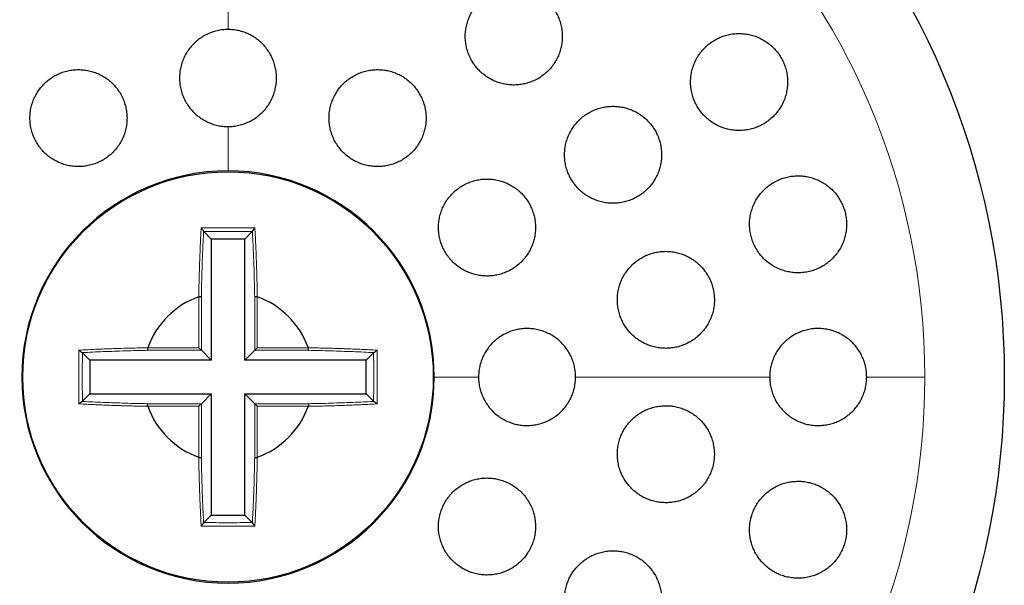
# Model space of a CAD drawing. Header units: millimetres. Extents: x 8 to 727, y 12 to 719.
# Tile 61 of 73: x 401 to 422, y 699 to 711. Entities that reach past the tile are written whole.
import ezdxf

# ---------------------------------------------------------------- set-up
doc = ezdxf.new("R2010")
doc.units = ezdxf.units.MM

msp = doc.modelspace()

# ---------------------------------------------------------------- linework, layer by layer
at = {"color": 252, "linetype": 'Continuous', "lineweight": 0}
for p, q in [((405.764, 711.362), (405.764, 710.362)), ((405.764, 708.362), (405.764, 707.449)), ((405.164, 703.799), (405.164, 704.854)), ((405.214, 704.85), (405.214, 703.749)), ((406.314, 703.749), (406.314, 704.85)), ((406.364, 704.854), (406.364, 703.799)), ((404.108, 703.799), (405.164, 703.799)), ((406.364, 703.799), (407.42, 703.799)), ((405.214, 703.749), (404.113, 703.749)), ((407.415, 703.749), (406.314, 703.749)), ((410.928, 703.199), (410.014, 703.199)), ((416.928, 703.199), (412.928, 703.199)), ((420.125, 703.199), (418.928, 703.199)), ((405.164, 702.599), (404.108, 702.599)), ((404.113, 702.648), (405.214, 702.648)), ((405.164, 701.543), (405.164, 702.599)), ((405.214, 702.648), (405.214, 701.547)), ((406.314, 702.648), (407.415, 702.648)), ((406.314, 701.547), (406.314, 702.648)), ((407.42, 702.599), (406.364, 702.599)), ((406.364, 702.599), (406.364, 701.543))]:
    msp.add_line(p, q, dxfattribs=at)
at = {"color": 7, "linetype": 'Continuous', "lineweight": 30}
for p, q in [((405.264, 706.2), (405.261, 706.203)), ((405.419, 706.044), (405.264, 706.2)), ((405.419, 706.044), (405.419, 703.543)), ((406.109, 706.044), (405.419, 706.044)), ((406.109, 706.044), (406.264, 706.2)), ((406.109, 703.543), (406.109, 706.044)), ((406.266, 706.203), (406.264, 706.2)), ((405.161, 704.854), (405.164, 704.855)), ((406.364, 704.855), (406.367, 704.854)), ((404.108, 703.799), (404.109, 703.802)), ((407.419, 703.802), (407.42, 703.799)), ((402.759, 703.701), (402.763, 703.699)), ((402.918, 703.543), (402.763, 703.699)), ((405.419, 703.543), (405.214, 703.749)), ((406.109, 703.543), (406.314, 703.749)), ((408.609, 703.543), (408.765, 703.699)), ((408.765, 703.699), (408.768, 703.701)), ((405.419, 703.543), (402.918, 703.543)), ((402.918, 703.543), (402.918, 702.854)), ((408.609, 703.543), (406.109, 703.543)), ((408.609, 702.854), (408.609, 703.543)), ((402.918, 702.854), (402.763, 702.698)), ((402.918, 702.854), (405.419, 702.854)), ((405.419, 702.854), (405.214, 702.648)), ((405.419, 702.854), (405.419, 700.353)), ((406.109, 702.854), (406.314, 702.648)), ((406.109, 702.854), (408.609, 702.854)), ((406.109, 700.353), (406.109, 702.854)), ((408.609, 702.854), (408.765, 702.698)), ((402.763, 702.698), (402.759, 702.696)), ((404.109, 702.595), (404.108, 702.598)), ((407.42, 702.598), (407.419, 702.595)), ((408.768, 702.696), (408.765, 702.698)), ((405.164, 701.542), (405.16, 701.544)), ((406.367, 701.544), (406.364, 701.542)), ((405.419, 700.353), (405.264, 700.198)), ((405.419, 700.353), (406.109, 700.353)), ((406.109, 700.353), (406.264, 700.198)), ((405.261, 700.194), (405.264, 700.198)), ((406.264, 700.198), (406.266, 700.194))]:
    msp.add_line(p, q, dxfattribs=at)
for radius in [16, 4.231]:
    msp.add_circle((405.764, 703.199), radius, dxfattribs=at)
at = {"color": 252, "linetype": 'Continuous', "lineweight": 0}
for start, end in [(90, 0), (0, 90)]:
    msp.add_arc((405.764, 703.199), 14.361, start, end, dxfattribs=at)
at = {"color": 7, "linetype": 'Continuous', "lineweight": 30}
for radius, start, end in [(4.25, 90, 360), (4.25, 0, 90), (1.762, 110.0274, 159.971), (1.762, 20.0274, 69.971), (1.762, 200.0274, 249.971), (1.762, 290.0274, 339.971)]:
    msp.add_arc((405.764, 703.199), radius, start, end, dxfattribs=at)
for points, knots in [([(411.654, 711.218), (411.617, 711.217), (411.541, 711.215), (411.43, 711.195), (411.322, 711.164), (411.218, 711.12), (411.119, 711.066), (411.027, 711), (410.943, 710.925), (410.868, 710.84), (410.803, 710.747), (410.749, 710.648), (410.706, 710.543), (410.675, 710.434), (410.657, 710.322), (410.652, 710.208), (410.66, 710.095), (410.68, 709.984), (410.713, 709.876), (410.757, 709.772), (410.813, 709.674), (410.879, 709.583), (410.955, 709.5), (411.04, 709.427), (411.132, 709.363), (411.231, 709.31), (411.335, 709.269), (411.443, 709.239), (411.553, 709.221), (411.665, 709.216), (411.777, 709.224), (411.887, 709.244), (411.994, 709.276), (412.098, 709.32), (412.196, 709.375), (412.287, 709.441), (412.37, 709.517), (412.445, 709.602), (412.509, 709.696), (412.563, 709.795), (412.605, 709.901), (412.634, 710.01), (412.652, 710.122), (412.656, 710.236), (412.648, 710.349), (412.627, 710.46), (412.593, 710.568), (412.548, 710.671), (412.491, 710.769), (412.424, 710.86), (412.348, 710.942), (412.263, 711.015), (412.17, 711.078), (412.071, 711.13), (411.967, 711.17), (411.861, 711.199), (411.757, 711.215), (411.688, 711.217), (411.654, 711.218)], [0, 0, 0, 0, 0.017937, 0.035932, 0.05387, 0.071803, 0.089793, 0.107727, 0.125735, 0.143801, 0.16181, 0.179866, 0.19798, 0.216035, 0.234061, 0.252144, 0.270169, 0.288099, 0.306087, 0.324016, 0.341829, 0.359699, 0.377511, 0.395236, 0.413018, 0.430744, 0.448449, 0.466211, 0.483916, 0.501677, 0.519494, 0.537256, 0.555123, 0.573047, 0.590915, 0.608895, 0.626932, 0.644912, 0.662961, 0.681067, 0.699116, 0.71716, 0.735261, 0.753304, 0.77127, 0.789293, 0.807257, 0.825106, 0.843012, 0.860861, 0.878607, 0.89641, 0.914156, 0.931858, 0.949617, 0.96732, 0.98366, 1, 1, 1, 1]), ([(405.764, 710.362), (405.726, 710.361), (405.652, 710.359), (405.541, 710.339), (405.433, 710.308), (405.329, 710.265), (405.231, 710.211), (405.139, 710.146), (405.055, 710.071), (404.981, 709.987), (404.915, 709.896), (404.861, 709.797), (404.818, 709.693), (404.787, 709.585), (404.768, 709.474), (404.762, 709.361), (404.768, 709.249), (404.787, 709.137), (404.819, 709.029), (404.862, 708.925), (404.917, 708.826), (404.983, 708.734), (405.059, 708.65), (405.143, 708.575), (405.236, 708.511), (405.335, 708.457), (405.439, 708.414), (405.548, 708.384), (405.656, 708.366), (405.729, 708.363), (405.764, 708.362)], [0, 0, 0, 0, 0.035624, 0.071362, 0.106986, 0.142608, 0.178343, 0.213965, 0.249635, 0.285418, 0.321089, 0.356861, 0.392746, 0.428519, 0.464387, 0.500369, 0.536238, 0.572154, 0.608185, 0.644101, 0.679995, 0.716005, 0.751899, 0.787712, 0.82364, 0.859452, 0.895159, 0.930981, 0.966687, 1, 1, 1, 1]), ([(405.764, 708.362), (405.801, 708.364), (405.876, 708.366), (405.987, 708.386), (406.095, 708.416), (406.198, 708.46), (406.297, 708.514), (406.388, 708.579), (406.472, 708.654), (406.547, 708.737), (406.612, 708.829), (406.666, 708.927), (406.71, 709.031), (406.741, 709.14), (406.76, 709.251), (406.766, 709.363), (406.759, 709.476), (406.74, 709.587), (406.709, 709.696), (406.665, 709.8), (406.61, 709.899), (406.544, 709.991), (406.469, 710.075), (406.384, 710.149), (406.292, 710.214), (406.193, 710.268), (406.088, 710.31), (405.98, 710.341), (405.871, 710.359), (405.799, 710.361), (405.764, 710.362)], [0, 0, 0, 0, 0.035624, 0.071362, 0.106987, 0.142609, 0.178344, 0.213967, 0.249637, 0.28542, 0.32109, 0.356862, 0.392747, 0.42852, 0.464387, 0.500369, 0.536237, 0.572153, 0.608184, 0.6441, 0.679995, 0.716005, 0.751899, 0.787713, 0.823641, 0.859453, 0.895161, 0.930982, 0.966689, 1, 1, 1, 1]), ([(416.298, 710.28), (416.26, 710.279), (416.184, 710.277), (416.072, 710.257), (415.963, 710.225), (415.858, 710.181), (415.759, 710.125), (415.667, 710.059), (415.583, 709.982), (415.507, 709.896), (415.442, 709.803), (415.389, 709.702), (415.347, 709.596), (415.317, 709.486), (415.3, 709.374), (415.296, 709.26), (415.305, 709.147), (415.326, 709.037), (415.359, 708.929), (415.404, 708.827), (415.461, 708.73), (415.527, 708.64), (415.603, 708.559), (415.687, 708.486), (415.779, 708.423), (415.877, 708.371), (415.981, 708.33), (416.088, 708.301), (416.198, 708.283), (416.31, 708.279), (416.422, 708.286), (416.533, 708.306), (416.641, 708.339), (416.745, 708.383), (416.843, 708.44), (416.935, 708.507), (417.018, 708.584), (417.093, 708.67), (417.157, 708.765), (417.21, 708.866), (417.251, 708.972), (417.28, 709.082), (417.296, 709.195), (417.3, 709.308), (417.29, 709.421), (417.268, 709.531), (417.234, 709.638), (417.188, 709.741), (417.131, 709.837), (417.064, 709.926), (416.988, 710.007), (416.903, 710.079), (416.811, 710.141), (416.712, 710.193), (416.608, 710.233), (416.504, 710.261), (416.4, 710.277), (416.332, 710.279), (416.298, 710.28)], [0, 0, 0, 0, 0.018143, 0.036343, 0.054487, 0.072626, 0.090823, 0.108963, 0.127157, 0.14541, 0.163603, 0.181736, 0.199928, 0.21806, 0.236019, 0.254036, 0.271993, 0.289744, 0.307552, 0.325303, 0.342904, 0.360563, 0.378165, 0.39574, 0.41337, 0.430946, 0.448625, 0.466359, 0.484039, 0.501908, 0.519833, 0.537703, 0.555769, 0.573892, 0.591958, 0.610141, 0.628383, 0.646566, 0.664734, 0.68296, 0.701127, 0.71915, 0.737231, 0.755253, 0.773067, 0.790939, 0.808752, 0.826388, 0.844081, 0.861718, 0.879285, 0.896908, 0.914475, 0.932108, 0.949797, 0.967432, 0.983716, 1, 1, 1, 1]), ([(402.682, 709.537), (402.645, 709.535), (402.57, 709.533), (402.459, 709.513), (402.351, 709.483), (402.247, 709.439), (402.149, 709.385), (402.057, 709.32), (401.974, 709.245), (401.899, 709.161), (401.834, 709.07), (401.779, 708.972), (401.736, 708.868), (401.705, 708.76), (401.686, 708.649), (401.68, 708.537), (401.686, 708.425), (401.705, 708.314), (401.736, 708.206), (401.779, 708.101), (401.834, 708.003), (401.899, 707.911), (401.975, 707.827), (402.059, 707.752), (402.151, 707.686), (402.25, 707.632), (402.355, 707.589), (402.464, 707.559), (402.575, 707.54), (402.688, 707.535), (402.8, 707.542), (402.911, 707.561), (403.019, 707.593), (403.123, 707.637), (403.221, 707.692), (403.312, 707.758), (403.395, 707.833), (403.47, 707.917), (403.534, 708.009), (403.588, 708.108), (403.63, 708.212), (403.66, 708.32), (403.678, 708.431), (403.684, 708.543), (403.677, 708.655), (403.657, 708.766), (403.625, 708.874), (403.581, 708.978), (403.526, 709.076), (403.46, 709.168), (403.384, 709.251), (403.299, 709.326), (403.206, 709.391), (403.107, 709.444), (403.002, 709.486), (402.895, 709.515), (402.788, 709.533), (402.717, 709.535), (402.682, 709.537)], [0, 0, 0, 0, 0.017812, 0.035681, 0.053494, 0.071307, 0.089177, 0.10699, 0.124789, 0.142645, 0.160445, 0.178258, 0.196129, 0.213942, 0.231799, 0.249712, 0.267569, 0.285478, 0.303444, 0.321353, 0.339302, 0.357308, 0.375256, 0.393214, 0.411229, 0.429187, 0.447119, 0.465108, 0.48304, 0.500923, 0.518864, 0.536746, 0.554579, 0.572468, 0.590301, 0.608103, 0.625962, 0.643765, 0.66157, 0.679433, 0.697239, 0.715079, 0.732977, 0.750818, 0.768711, 0.786661, 0.804554, 0.822493, 0.840489, 0.858427, 0.876386, 0.894402, 0.912361, 0.930304, 0.948305, 0.966249, 0.983124, 1, 1, 1, 1]), ([(408.846, 709.537), (408.808, 709.535), (408.733, 709.533), (408.622, 709.513), (408.514, 709.482), (408.41, 709.439), (408.312, 709.384), (408.22, 709.319), (408.136, 709.244), (408.061, 709.16), (407.996, 709.068), (407.942, 708.969), (407.899, 708.864), (407.868, 708.756), (407.849, 708.644), (407.844, 708.531), (407.85, 708.418), (407.87, 708.307), (407.902, 708.199), (407.946, 708.095), (408.002, 707.997), (408.068, 707.905), (408.143, 707.822), (408.228, 707.748), (408.32, 707.683), (408.419, 707.63), (408.523, 707.588), (408.631, 707.558), (408.742, 707.54), (408.854, 707.535), (408.966, 707.542), (409.077, 707.561), (409.185, 707.594), (409.288, 707.637), (409.386, 707.693), (409.477, 707.759), (409.56, 707.834), (409.635, 707.919), (409.699, 708.012), (409.753, 708.111), (409.795, 708.216), (409.825, 708.325), (409.843, 708.436), (409.848, 708.549), (409.84, 708.662), (409.819, 708.773), (409.787, 708.881), (409.742, 708.985), (409.686, 709.082), (409.619, 709.173), (409.543, 709.256), (409.458, 709.33), (409.365, 709.394), (409.266, 709.446), (409.161, 709.488), (409.055, 709.516), (408.95, 709.533), (408.88, 709.535), (408.846, 709.537)], [0, 0, 0, 0, 0.017879, 0.035815, 0.053693, 0.07157, 0.089504, 0.107381, 0.125296, 0.143267, 0.161182, 0.179134, 0.197143, 0.215094, 0.233051, 0.251064, 0.269021, 0.286948, 0.304933, 0.322859, 0.340736, 0.35867, 0.376547, 0.394375, 0.412259, 0.430086, 0.447887, 0.465745, 0.483546, 0.501354, 0.519219, 0.537028, 0.554874, 0.572778, 0.590625, 0.608524, 0.626479, 0.644378, 0.662321, 0.680321, 0.698264, 0.716223, 0.734239, 0.752198, 0.770137, 0.788134, 0.806074, 0.823967, 0.841919, 0.859812, 0.877653, 0.895552, 0.913393, 0.931199, 0.949061, 0.966867, 0.983433, 1, 1, 1, 1]), ([(413.7, 708.78), (413.662, 708.779), (413.587, 708.777), (413.475, 708.757), (413.366, 708.726), (413.262, 708.682), (413.163, 708.627), (413.071, 708.561), (412.987, 708.485), (412.912, 708.399), (412.847, 708.307), (412.793, 708.207), (412.751, 708.101), (412.72, 707.992), (412.703, 707.88), (412.698, 707.767), (412.706, 707.655), (412.726, 707.544), (412.759, 707.436), (412.803, 707.333), (412.859, 707.236), (412.925, 707.145), (413.001, 707.063), (413.085, 706.989), (413.177, 706.926), (413.275, 706.873), (413.379, 706.831), (413.487, 706.801), (413.598, 706.784), (413.71, 706.778), (413.822, 706.786), (413.933, 706.806), (414.041, 706.838), (414.145, 706.882), (414.243, 706.938), (414.334, 707.005), (414.418, 707.082), (414.492, 707.167), (414.556, 707.261), (414.61, 707.361), (414.652, 707.466), (414.681, 707.576), (414.698, 707.688), (414.702, 707.801), (414.693, 707.913), (414.672, 708.024), (414.639, 708.131), (414.593, 708.234), (414.537, 708.331), (414.47, 708.421), (414.394, 708.503), (414.309, 708.576), (414.217, 708.639), (414.118, 708.691), (414.014, 708.732), (413.908, 708.76), (413.803, 708.777), (413.734, 708.779), (413.7, 708.78)], [0, 0, 0, 0, 0.0180274, 0.0361125, 0.0541403, 0.0721659, 0.0902489, 0.1082745, 0.1263309, 0.144445, 0.162501, 0.1805238, 0.1986045, 0.2166268, 0.2345524, 0.2525358, 0.2704609, 0.2882694, 0.306135, 0.3239432, 0.3416663, 0.3594461, 0.3771693, 0.3948754, 0.4126378, 0.4303444, 0.4481086, 0.4659289, 0.4836936, 0.5015656, 0.519494, 0.5373664, 0.55535, 0.5733906, 0.5913743, 0.6094246, 0.6275324, 0.6455825, 0.6636244, 0.6817241, 0.6997655, 0.7177267, 0.7357458, 0.7537064, 0.7715507, 0.7894523, 0.8072962, 0.8250394, 0.8428395, 0.8605827, 0.878285, 0.8960438, 0.9137465, 0.9314851, 0.9492799, 0.967019, 0.9835095, 1, 1, 1, 1]), ([(411.102, 707.28), (411.064, 707.279), (410.989, 707.277), (410.878, 707.257), (410.769, 707.226), (410.665, 707.182), (410.566, 707.127), (410.474, 707.062), (410.391, 706.986), (410.316, 706.902), (410.251, 706.809), (410.197, 706.71), (410.154, 706.605), (410.123, 706.497), (410.105, 706.385), (410.1, 706.273), (410.107, 706.16), (410.127, 706.049), (410.159, 705.941), (410.203, 705.838), (410.258, 705.74), (410.324, 705.649), (410.399, 705.566), (410.484, 705.492), (410.576, 705.427), (410.675, 705.374), (410.779, 705.332), (410.887, 705.302), (410.998, 705.284), (411.11, 705.278), (411.222, 705.286), (411.333, 705.305), (411.441, 705.338), (411.545, 705.382), (411.643, 705.437), (411.735, 705.504), (411.818, 705.58), (411.892, 705.665), (411.957, 705.758), (412.01, 705.857), (412.052, 705.962), (412.082, 706.071), (412.099, 706.183), (412.104, 706.295), (412.096, 706.408), (412.075, 706.519), (412.042, 706.626), (411.997, 706.73), (411.942, 706.827), (411.875, 706.918), (411.799, 707), (411.714, 707.074), (411.621, 707.137), (411.522, 707.19), (411.418, 707.231), (411.312, 707.26), (411.206, 707.277), (411.137, 707.279), (411.102, 707.28)], [0, 0, 0, 0, 0.017946, 0.035949, 0.053895, 0.07184, 0.089842, 0.107787, 0.125745, 0.143761, 0.16172, 0.179664, 0.197665, 0.215609, 0.233509, 0.251467, 0.269367, 0.287215, 0.30512, 0.322968, 0.340777, 0.358642, 0.376451, 0.394252, 0.412109, 0.42991, 0.447737, 0.46562, 0.483447, 0.501322, 0.519254, 0.53713, 0.555056, 0.573038, 0.590964, 0.60892, 0.626933, 0.644889, 0.662842, 0.680851, 0.698803, 0.71672, 0.734694, 0.75261, 0.770474, 0.788395, 0.806258, 0.824076, 0.841952, 0.85977, 0.877569, 0.895425, 0.913224, 0.931039, 0.948911, 0.966727, 0.983363, 1, 1, 1, 1]), ([(417.513, 707.347), (417.475, 707.345), (417.399, 707.343), (417.287, 707.323), (417.178, 707.291), (417.073, 707.247), (416.973, 707.191), (416.881, 707.124), (416.797, 707.047), (416.722, 706.961), (416.657, 706.868), (416.604, 706.767), (416.562, 706.662), (416.532, 706.552), (416.515, 706.44), (416.511, 706.328), (416.52, 706.216), (416.541, 706.106), (416.573, 705.999), (416.618, 705.897), (416.673, 705.8), (416.739, 705.71), (416.814, 705.628), (416.898, 705.556), (416.99, 705.492), (417.088, 705.439), (417.192, 705.398), (417.299, 705.368), (417.41, 705.35), (417.523, 705.345), (417.635, 705.352), (417.747, 705.372), (417.855, 705.405), (417.96, 705.45), (418.059, 705.506), (418.151, 705.574), (418.235, 705.651), (418.309, 705.738), (418.373, 705.832), (418.426, 705.933), (418.467, 706.039), (418.495, 706.149), (418.511, 706.26), (418.515, 706.373), (418.505, 706.485), (418.484, 706.595), (418.45, 706.702), (418.405, 706.803), (418.349, 706.899), (418.283, 706.989), (418.207, 707.07), (418.122, 707.142), (418.03, 707.205), (417.932, 707.257), (417.828, 707.298), (417.722, 707.326), (417.617, 707.344), (417.548, 707.346), (417.513, 707.347)], [0, 0, 0, 0, 0.018185, 0.036427, 0.054612, 0.072797, 0.091041, 0.109226, 0.127385, 0.145602, 0.163761, 0.181766, 0.199829, 0.217833, 0.23563, 0.253484, 0.27128, 0.288906, 0.30659, 0.324216, 0.341785, 0.35941, 0.37698, 0.394625, 0.412325, 0.429971, 0.447793, 0.46567, 0.483493, 0.501517, 0.519599, 0.537624, 0.555791, 0.574016, 0.592183, 0.610368, 0.62861, 0.646793, 0.664858, 0.682981, 0.701045, 0.718908, 0.736828, 0.75469, 0.77236, 0.790087, 0.807756, 0.825327, 0.842954, 0.860526, 0.878132, 0.895795, 0.913402, 0.931162, 0.948978, 0.966739, 0.983369, 1, 1, 1, 1]), ([(405.21, 706.272), (405.217, 706.264), (405.228, 706.25), (405.243, 706.231), (405.252, 706.219), (405.257, 706.212), (405.26, 706.207), (405.261, 706.204), (405.261, 706.203)], [0, 0, 0, 0, 0.3379737, 0.5848794, 0.6863809, 0.7832807, 0.8850795, 1, 1, 1, 1]), ([(406.318, 706.272), (406.311, 706.264), (406.299, 706.25), (406.284, 706.231), (406.276, 706.219), (406.271, 706.212), (406.268, 706.207), (406.267, 706.204), (406.266, 706.203)], [0, 0, 0, 0, 0.337271, 0.584132, 0.685614, 0.782527, 0.884521, 1, 1, 1, 1]), ([(414.788, 705.79), (414.751, 705.789), (414.675, 705.786), (414.564, 705.766), (414.455, 705.735), (414.35, 705.691), (414.251, 705.636), (414.159, 705.57), (414.075, 705.493), (414, 705.408), (413.935, 705.315), (413.881, 705.216), (413.839, 705.111), (413.809, 705.002), (413.791, 704.891), (413.786, 704.778), (413.794, 704.666), (413.814, 704.556), (413.846, 704.449), (413.89, 704.346), (413.945, 704.248), (414.011, 704.158), (414.086, 704.075), (414.17, 704.001), (414.262, 703.937), (414.36, 703.884), (414.464, 703.842), (414.573, 703.811), (414.684, 703.793), (414.796, 703.788), (414.909, 703.795), (415.02, 703.815), (415.129, 703.847), (415.233, 703.892), (415.332, 703.948), (415.423, 704.015), (415.507, 704.091), (415.581, 704.177), (415.645, 704.271), (415.698, 704.371), (415.74, 704.476), (415.769, 704.585), (415.786, 704.696), (415.79, 704.809), (415.782, 704.921), (415.761, 705.031), (415.728, 705.138), (415.683, 705.24), (415.627, 705.337), (415.561, 705.428), (415.485, 705.51), (415.401, 705.583), (415.309, 705.646), (415.21, 705.699), (415.105, 705.74), (414.999, 705.769), (414.893, 705.787), (414.823, 705.789), (414.788, 705.79)], [0, 0, 0, 0, 0.018048, 0.036154, 0.054203, 0.072252, 0.090359, 0.108409, 0.126429, 0.144508, 0.162528, 0.18045, 0.19843, 0.216352, 0.234157, 0.25202, 0.269825, 0.287546, 0.305324, 0.323046, 0.340753, 0.358516, 0.376223, 0.39399, 0.411813, 0.42958, 0.447456, 0.465388, 0.483263, 0.50125, 0.519293, 0.53728, 0.555331, 0.57344, 0.591491, 0.609531, 0.627629, 0.645669, 0.663627, 0.681643, 0.699601, 0.717442, 0.73534, 0.75318, 0.770921, 0.788719, 0.80646, 0.824162, 0.841921, 0.859624, 0.877364, 0.895161, 0.912903, 0.930742, 0.948637, 0.966477, 0.983238, 1, 1, 1, 1]), ([(405.164, 704.854), (405.171, 704.855), (405.18, 704.857), (405.192, 704.857), (405.199, 704.857), (405.205, 704.856), (405.211, 704.854), (405.212, 704.851), (405.214, 704.85)], [0, 0, 0, 0, 0.265216, 0.381301, 0.492334, 0.604217, 0.722945, 1, 1, 1, 1]), ([(406.314, 704.85), (406.315, 704.851), (406.317, 704.854), (406.323, 704.856), (406.329, 704.857), (406.336, 704.857), (406.347, 704.857), (406.357, 704.855), (406.364, 704.854)], [0, 0, 0, 0, 0.277055, 0.395783, 0.507666, 0.618699, 0.734784, 1, 1, 1, 1]), ([(412.928, 703.199), (412.926, 703.236), (412.924, 703.311), (412.904, 703.422), (412.874, 703.53), (412.83, 703.633), (412.776, 703.732), (412.711, 703.823), (412.636, 703.907), (412.553, 703.982), (412.461, 704.047), (412.362, 704.101), (412.258, 704.144), (412.15, 704.176), (412.039, 704.194), (411.927, 704.201), (411.814, 704.194), (411.703, 704.175), (411.594, 704.143), (411.49, 704.1), (411.391, 704.045), (411.299, 703.979), (411.215, 703.904), (411.141, 703.819), (411.076, 703.726), (411.022, 703.627), (410.979, 703.523), (410.949, 703.415), (410.931, 703.306), (410.929, 703.233), (410.928, 703.199)], [0, 0, 0, 0, 0.035624, 0.071362, 0.106986, 0.142608, 0.178343, 0.213965, 0.249635, 0.285418, 0.321089, 0.356861, 0.392746, 0.428519, 0.464387, 0.500369, 0.536238, 0.572154, 0.608185, 0.644101, 0.679995, 0.716005, 0.751899, 0.787712, 0.82364, 0.859452, 0.895159, 0.930981, 0.966687, 1, 1, 1, 1]), ([(418.928, 703.199), (418.926, 703.236), (418.924, 703.31), (418.905, 703.42), (418.874, 703.527), (418.832, 703.63), (418.778, 703.728), (418.714, 703.819), (418.64, 703.903), (418.558, 703.977), (418.467, 704.043), (418.37, 704.098), (418.266, 704.142), (418.158, 704.174), (418.047, 704.193), (417.934, 704.201), (417.821, 704.195), (417.708, 704.176), (417.599, 704.145), (417.493, 704.102), (417.394, 704.046), (417.301, 703.98), (417.216, 703.904), (417.141, 703.819), (417.075, 703.726), (417.021, 703.626), (416.979, 703.522), (416.949, 703.413), (416.931, 703.305), (416.929, 703.233), (416.928, 703.199)], [0, 0, 0, 0, 0.035235, 0.070582, 0.105817, 0.141043, 0.176381, 0.211609, 0.24702, 0.282541, 0.317954, 0.353762, 0.389683, 0.425493, 0.461681, 0.497983, 0.534171, 0.570553, 0.607052, 0.643433, 0.679735, 0.716153, 0.752453, 0.788431, 0.824526, 0.860503, 0.896063, 0.931738, 0.967297, 1, 1, 1, 1]), ([(404.108, 703.799), (404.107, 703.792), (404.106, 703.782), (404.105, 703.771), (404.105, 703.764), (404.106, 703.758), (404.108, 703.751), (404.111, 703.75), (404.113, 703.749)], [0, 0, 0, 0, 0.266061, 0.382306, 0.49341, 0.605286, 0.723885, 1, 1, 1, 1]), ([(405.164, 703.799), (405.171, 703.792), (405.183, 703.78), (405.197, 703.766), (405.204, 703.758), (405.209, 703.753), (405.212, 703.75), (405.213, 703.749), (405.214, 703.749)], [0, 0, 0, 0, 0.308903, 0.55627, 0.666112, 0.773009, 0.882564, 1, 1, 1, 1]), ([(406.314, 703.749), (406.315, 703.749), (406.315, 703.75), (406.319, 703.753), (406.323, 703.758), (406.331, 703.766), (406.345, 703.78), (406.357, 703.792), (406.364, 703.799)], [0, 0, 0, 0, 0.117436, 0.226991, 0.333888, 0.44373, 0.691097, 1, 1, 1, 1]), ([(407.415, 703.749), (407.417, 703.75), (407.419, 703.751), (407.421, 703.758), (407.422, 703.764), (407.422, 703.771), (407.422, 703.782), (407.421, 703.792), (407.42, 703.799)], [0, 0, 0, 0, 0.276115, 0.394714, 0.50659, 0.617694, 0.733939, 1, 1, 1, 1]), ([(402.69, 703.752), (402.698, 703.746), (402.712, 703.734), (402.731, 703.719), (402.743, 703.71), (402.75, 703.706), (402.756, 703.702), (402.758, 703.701), (402.759, 703.701)], [0, 0, 0, 0, 0.337314, 0.584191, 0.685676, 0.782584, 0.88456, 1, 1, 1, 1]), ([(408.769, 703.701), (408.77, 703.701), (408.772, 703.702), (408.778, 703.706), (408.785, 703.711), (408.797, 703.719), (408.815, 703.734), (408.829, 703.746), (408.838, 703.752)], [0, 0, 0, 0, 0.115275, 0.217159, 0.314086, 0.415683, 0.662818, 1, 1, 1, 1]), ([(410.928, 703.199), (410.928, 703.179), (410.929, 703.139), (410.936, 703.063), (410.952, 702.97), (410.984, 702.862), (411.027, 702.758), (411.082, 702.661), (411.148, 702.569), (411.223, 702.486), (411.307, 702.412), (411.399, 702.347), (411.498, 702.293), (411.602, 702.251), (411.711, 702.22), (411.822, 702.202), (411.935, 702.197), (412.047, 702.204), (412.158, 702.223), (412.267, 702.256), (412.371, 702.3), (412.469, 702.355), (412.56, 702.422), (412.644, 702.498), (412.718, 702.583), (412.782, 702.676), (412.836, 702.775), (412.877, 702.878), (412.906, 702.984), (412.924, 703.091), (412.926, 703.163), (412.928, 703.199)], [0, 0, 0, 0, 0.018826, 0.037653, 0.073252, 0.108965, 0.144565, 0.180186, 0.215921, 0.251543, 0.287246, 0.323062, 0.358765, 0.394573, 0.430494, 0.466303, 0.502194, 0.5382, 0.574091, 0.610007, 0.646038, 0.681954, 0.717825, 0.753811, 0.789682, 0.825458, 0.861348, 0.897123, 0.931382, 0.965742, 1, 1, 1, 1]), ([(416.928, 703.199), (416.928, 703.178), (416.929, 703.136), (416.936, 703.057), (416.953, 702.964), (416.986, 702.857), (417.029, 702.755), (417.084, 702.658), (417.149, 702.568), (417.224, 702.485), (417.307, 702.412), (417.399, 702.347), (417.497, 702.294), (417.601, 702.251), (417.709, 702.221), (417.821, 702.202), (417.934, 702.197), (418.047, 702.204), (418.16, 702.224), (418.269, 702.256), (418.374, 702.301), (418.473, 702.358), (418.565, 702.425), (418.648, 702.502), (418.723, 702.589), (418.786, 702.682), (418.839, 702.783), (418.88, 702.886), (418.907, 702.99), (418.924, 703.094), (418.926, 703.164), (418.928, 703.199)], [0, 0, 0, 0, 0.019843, 0.039686, 0.074826, 0.110078, 0.145219, 0.18045, 0.215792, 0.251025, 0.286573, 0.322232, 0.357782, 0.393739, 0.429809, 0.465768, 0.502054, 0.538454, 0.57474, 0.611125, 0.647627, 0.684011, 0.720217, 0.756541, 0.792744, 0.82857, 0.864512, 0.900336, 0.933527, 0.96681, 1, 1, 1, 1]), ([(402.69, 702.645), (402.698, 702.652), (402.712, 702.663), (402.731, 702.678), (402.743, 702.687), (402.75, 702.691), (402.756, 702.695), (402.758, 702.696), (402.759, 702.696)], [0, 0, 0, 0, 0.337974, 0.584879, 0.686381, 0.783281, 0.88508, 1, 1, 1, 1]), ([(404.108, 702.599), (404.107, 702.605), (404.106, 702.615), (404.105, 702.626), (404.105, 702.634), (404.106, 702.639), (404.108, 702.646), (404.111, 702.647), (404.113, 702.648)], [0, 0, 0, 0, 0.265216, 0.381301, 0.492334, 0.604217, 0.722945, 1, 1, 1, 1]), ([(405.164, 702.599), (405.171, 702.605), (405.183, 702.617), (405.197, 702.631), (405.204, 702.639), (405.209, 702.644), (405.212, 702.647), (405.213, 702.648), (405.214, 702.648)], [0, 0, 0, 0, 0.308903, 0.55627, 0.666112, 0.773009, 0.882564, 1, 1, 1, 1]), ([(406.314, 702.648), (406.315, 702.648), (406.315, 702.647), (406.319, 702.644), (406.323, 702.639), (406.331, 702.631), (406.345, 702.617), (406.357, 702.605), (406.364, 702.599)], [0, 0, 0, 0, 0.117436, 0.226991, 0.333888, 0.44373, 0.691097, 1, 1, 1, 1]), ([(407.415, 702.648), (407.417, 702.647), (407.419, 702.646), (407.421, 702.639), (407.422, 702.634), (407.422, 702.626), (407.422, 702.615), (407.421, 702.605), (407.42, 702.599)], [0, 0, 0, 0, 0.277055, 0.395783, 0.507666, 0.618699, 0.734784, 1, 1, 1, 1]), ([(408.768, 702.696), (408.77, 702.696), (408.772, 702.695), (408.778, 702.691), (408.785, 702.687), (408.797, 702.678), (408.815, 702.663), (408.829, 702.652), (408.838, 702.645)], [0, 0, 0, 0, 0.115206, 0.217138, 0.314089, 0.415614, 0.662474, 1, 1, 1, 1]), ([(414.788, 702.607), (414.751, 702.606), (414.676, 702.604), (414.564, 702.584), (414.455, 702.553), (414.351, 702.509), (414.252, 702.454), (414.16, 702.388), (414.076, 702.312), (414.001, 702.227), (413.936, 702.135), (413.883, 702.036), (413.84, 701.932), (413.81, 701.823), (413.792, 701.713), (413.786, 701.601), (413.793, 701.489), (413.813, 701.379), (413.844, 701.272), (413.887, 701.169), (413.942, 701.071), (414.007, 700.98), (414.082, 700.896), (414.166, 700.822), (414.258, 700.757), (414.356, 700.703), (414.461, 700.66), (414.569, 700.629), (414.681, 700.611), (414.794, 700.605), (414.907, 700.612), (415.019, 700.632), (415.128, 700.664), (415.232, 700.709), (415.331, 700.765), (415.422, 700.831), (415.506, 700.908), (415.58, 700.993), (415.644, 701.086), (415.697, 701.185), (415.739, 701.29), (415.768, 701.398), (415.785, 701.509), (415.79, 701.621), (415.782, 701.733), (415.762, 701.842), (415.73, 701.95), (415.686, 702.052), (415.631, 702.15), (415.565, 702.24), (415.49, 702.323), (415.405, 702.397), (415.313, 702.461), (415.214, 702.514), (415.109, 702.557), (415.002, 702.586), (414.895, 702.604), (414.824, 702.606), (414.788, 702.607)], [0, 0, 0, 0, 0.01799, 0.036037, 0.054027, 0.072021, 0.090072, 0.108065, 0.125985, 0.143962, 0.16188, 0.179683, 0.197543, 0.215345, 0.233066, 0.250843, 0.268563, 0.28627, 0.304034, 0.321742, 0.339511, 0.357336, 0.375106, 0.392984, 0.410919, 0.428797, 0.446786, 0.464832, 0.48282, 0.500872, 0.518982, 0.537033, 0.555072, 0.57317, 0.591208, 0.609164, 0.627177, 0.645132, 0.66297, 0.680865, 0.698703, 0.716442, 0.734238, 0.751978, 0.76968, 0.787439, 0.805141, 0.822884, 0.840682, 0.858426, 0.876267, 0.894166, 0.912008, 0.929966, 0.947981, 0.965939, 0.982969, 1, 1, 1, 1]), ([(405.164, 701.543), (405.171, 701.542), (405.18, 701.54), (405.192, 701.54), (405.199, 701.54), (405.205, 701.541), (405.211, 701.543), (405.212, 701.546), (405.214, 701.547)], [0, 0, 0, 0, 0.266061, 0.382306, 0.49341, 0.605286, 0.723885, 1, 1, 1, 1]), ([(406.314, 701.547), (406.315, 701.546), (406.317, 701.543), (406.323, 701.541), (406.329, 701.54), (406.336, 701.54), (406.347, 701.54), (406.357, 701.542), (406.364, 701.543)], [0, 0, 0, 0, 0.276115, 0.394714, 0.50659, 0.617694, 0.733939, 1, 1, 1, 1]), ([(411.102, 701.117), (411.064, 701.115), (410.989, 701.113), (410.878, 701.093), (410.77, 701.062), (410.666, 701.019), (410.568, 700.964), (410.476, 700.899), (410.392, 700.824), (410.317, 700.74), (410.252, 700.648), (410.198, 700.549), (410.155, 700.445), (410.124, 700.338), (410.106, 700.227), (410.1, 700.115), (410.106, 700.003), (410.125, 699.892), (410.157, 699.784), (410.2, 699.68), (410.254, 699.582), (410.32, 699.49), (410.395, 699.406), (410.479, 699.332), (410.571, 699.267), (410.67, 699.212), (410.775, 699.17), (410.883, 699.139), (410.995, 699.12), (411.108, 699.115), (411.22, 699.122), (411.332, 699.141), (411.44, 699.173), (411.544, 699.217), (411.642, 699.273), (411.733, 699.339), (411.817, 699.415), (411.891, 699.499), (411.955, 699.592), (412.009, 699.69), (412.051, 699.795), (412.081, 699.903), (412.098, 700.014), (412.104, 700.126), (412.096, 700.238), (412.077, 700.348), (412.045, 700.456), (412.001, 700.559), (411.945, 700.657), (411.88, 700.749), (411.804, 700.832), (411.719, 700.906), (411.626, 700.971), (411.527, 701.024), (411.422, 701.066), (411.315, 701.096), (411.208, 701.113), (411.137, 701.116), (411.102, 701.117)], [0, 0, 0, 0, 0.017879, 0.035815, 0.053694, 0.071576, 0.089514, 0.107395, 0.125238, 0.143139, 0.160982, 0.178789, 0.196652, 0.214459, 0.232261, 0.250119, 0.267921, 0.285751, 0.303638, 0.321469, 0.339349, 0.357286, 0.375167, 0.393096, 0.411083, 0.429013, 0.44697, 0.464984, 0.482941, 0.500891, 0.518899, 0.536849, 0.554761, 0.57273, 0.590642, 0.608501, 0.626417, 0.644276, 0.662091, 0.679963, 0.697778, 0.715578, 0.733433, 0.751233, 0.769051, 0.786926, 0.804744, 0.822608, 0.840529, 0.858392, 0.876308, 0.894281, 0.912197, 0.930149, 0.948159, 0.966111, 0.983055, 1, 1, 1, 1]), ([(417.513, 701.05), (417.476, 701.049), (417.4, 701.047), (417.289, 701.027), (417.18, 700.996), (417.075, 700.952), (416.976, 700.896), (416.884, 700.83), (416.8, 700.754), (416.725, 700.669), (416.66, 700.577), (416.607, 700.478), (416.565, 700.374), (416.534, 700.266), (416.517, 700.156), (416.511, 700.045), (416.518, 699.934), (416.537, 699.824), (416.568, 699.717), (416.611, 699.614), (416.665, 699.517), (416.729, 699.426), (416.804, 699.343), (416.887, 699.268), (416.979, 699.203), (417.077, 699.148), (417.182, 699.105), (417.291, 699.073), (417.403, 699.054), (417.517, 699.048), (417.63, 699.055), (417.743, 699.075), (417.852, 699.107), (417.957, 699.152), (418.056, 699.208), (418.148, 699.275), (418.232, 699.352), (418.306, 699.437), (418.37, 699.53), (418.422, 699.63), (418.464, 699.734), (418.493, 699.842), (418.51, 699.952), (418.515, 700.063), (418.507, 700.174), (418.487, 700.284), (418.456, 700.39), (418.412, 700.493), (418.358, 700.59), (418.292, 700.68), (418.217, 700.763), (418.133, 700.837), (418.041, 700.902), (417.942, 700.956), (417.837, 700.999), (417.73, 701.029), (417.621, 701.047), (417.549, 701.049), (417.513, 701.05)], [0, 0, 0, 0, 0.018034, 0.036124, 0.054157, 0.072198, 0.090297, 0.108336, 0.126233, 0.144187, 0.162083, 0.17978, 0.197534, 0.215231, 0.232811, 0.250447, 0.268027, 0.28562, 0.303268, 0.320862, 0.338591, 0.356375, 0.374105, 0.392035, 0.410022, 0.427953, 0.446065, 0.464234, 0.482346, 0.50054, 0.518792, 0.536986, 0.555122, 0.573317, 0.591453, 0.609417, 0.627439, 0.645402, 0.663156, 0.680968, 0.698722, 0.716325, 0.733983, 0.751586, 0.769159, 0.786787, 0.80436, 0.822036, 0.839767, 0.857444, 0.87531, 0.893232, 0.9111, 0.929164, 0.947285, 0.96535, 0.982675, 1, 1, 1, 1]), ([(405.261, 700.194), (405.261, 700.193), (405.26, 700.19), (405.257, 700.185), (405.252, 700.178), (405.243, 700.166), (405.228, 700.147), (405.217, 700.133), (405.21, 700.125)], [0, 0, 0, 0, 0.115206, 0.217138, 0.314089, 0.415614, 0.662474, 1, 1, 1, 1]), ([(406.266, 700.194), (406.267, 700.193), (406.268, 700.19), (406.271, 700.185), (406.276, 700.178), (406.284, 700.166), (406.299, 700.147), (406.311, 700.133), (406.318, 700.125)], [0, 0, 0, 0, 0.115275, 0.217159, 0.314086, 0.415683, 0.662818, 1, 1, 1, 1]), ([(413.7, 699.617), (413.662, 699.615), (413.588, 699.613), (413.477, 699.593), (413.368, 699.562), (413.264, 699.519), (413.166, 699.464), (413.074, 699.399), (412.99, 699.324), (412.915, 699.24), (412.85, 699.148), (412.796, 699.05), (412.754, 698.946), (412.723, 698.839), (412.704, 698.728), (412.698, 698.617), (412.704, 698.505), (412.723, 698.395), (412.754, 698.287), (412.796, 698.183), (412.85, 698.085), (412.915, 697.993), (412.99, 697.909), (413.074, 697.834), (413.166, 697.769), (413.265, 697.714), (413.37, 697.671), (413.479, 697.639), (413.591, 697.62), (413.704, 697.615), (413.817, 697.622), (413.929, 697.641), (414.037, 697.673), (414.142, 697.717), (414.24, 697.773), (414.332, 697.839), (414.415, 697.915), (414.489, 697.999), (414.553, 698.092), (414.607, 698.19), (414.649, 698.294), (414.679, 698.402), (414.696, 698.512), (414.702, 698.624), (414.695, 698.735), (414.675, 698.846), (414.644, 698.953), (414.6, 699.056), (414.545, 699.154), (414.48, 699.246), (414.404, 699.329), (414.32, 699.404), (414.228, 699.469), (414.128, 699.523), (414.023, 699.565), (413.916, 699.595), (413.808, 699.613), (413.736, 699.616), (413.7, 699.617)], [0, 0, 0, 0, 0.01788, 0.035817, 0.053696, 0.071581, 0.089522, 0.107406, 0.125206, 0.143064, 0.160864, 0.178583, 0.196358, 0.214078, 0.231786, 0.24955, 0.267258, 0.28503, 0.302857, 0.320628, 0.338509, 0.356447, 0.374328, 0.392319, 0.410367, 0.428358, 0.44641, 0.46452, 0.482572, 0.50061, 0.518706, 0.536744, 0.554697, 0.572707, 0.59066, 0.608495, 0.626388, 0.644223, 0.661961, 0.679755, 0.697493, 0.715195, 0.732954, 0.750656, 0.768401, 0.786201, 0.803946, 0.82179, 0.839691, 0.857536, 0.875497, 0.893514, 0.911474, 0.929516, 0.947614, 0.965655, 0.982828, 1, 1, 1, 1])]:
    msp.add_open_spline(points, degree=3, knots=knots, dxfattribs=at)
at = {"color": 252, "linetype": 'Continuous', "lineweight": 0}
for points, knots in [([(405.161, 704.854), (405.161, 704.899), (405.163, 704.992), (405.166, 705.136), (405.169, 705.261), (405.172, 705.363), (405.175, 705.44), (405.177, 705.518), (405.18, 705.591), (405.183, 705.686), (405.188, 705.805), (405.194, 705.956), (405.202, 706.113), (405.207, 706.218), (405.21, 706.272)], [0, 0, 0, 0, 0.0910545, 0.1892472, 0.29459, 0.3467336, 0.4004656, 0.4557848, 0.509566, 0.5534792, 0.655927, 0.7644969, 0.8791888, 1, 1, 1, 1]), ([(405.21, 706.272), (405.302, 706.273), (405.487, 706.274), (405.764, 706.275), (406.042, 706.274), (406.225, 706.273), (406.318, 706.272)], [0, 0, 0, 0, 0.2507514, 0.5009625, 0.7501895, 1, 1, 1, 1]), ([(406.318, 706.272), (406.32, 706.221), (406.326, 706.121), (406.333, 705.971), (406.338, 705.851), (406.342, 705.759), (406.344, 705.695), (406.347, 705.63), (406.349, 705.56), (406.353, 705.454), (406.357, 705.315), (406.361, 705.152), (406.365, 705), (406.366, 704.901), (406.367, 704.853)], [0, 0, 0, 0, 0.1149288, 0.2243394, 0.3282291, 0.3752921, 0.4211281, 0.4657373, 0.5122265, 0.5684439, 0.6882011, 0.8000454, 0.9039742, 1, 1, 1, 1]), ([(405.261, 706.202), (405.258, 706.131), (405.25, 705.989), (405.241, 705.769), (405.232, 705.546), (405.225, 705.318), (405.218, 705.086), (405.215, 704.929), (405.214, 704.85)], [0, 0, 0, 0, 0.166266, 0.332132, 0.498021, 0.664351, 0.831541, 1, 1, 1, 1]), ([(406.264, 706.2), (406.181, 706.2), (406.014, 706.201), (405.764, 706.202), (405.513, 706.201), (405.347, 706.2), (405.264, 706.2)], [0, 0, 0, 0, 0.250162, 0.499927, 0.749729, 1, 1, 1, 1]), ([(406.314, 704.85), (406.312, 704.929), (406.309, 705.086), (406.303, 705.318), (406.296, 705.546), (406.287, 705.769), (406.277, 705.989), (406.27, 706.131), (406.266, 706.202)], [0, 0, 0, 0, 0.168459, 0.335649, 0.501979, 0.667868, 0.833734, 1, 1, 1, 1]), ([(402.69, 703.752), (402.741, 703.755), (402.841, 703.76), (402.991, 703.768), (403.111, 703.773), (403.203, 703.777), (403.268, 703.779), (403.332, 703.781), (403.402, 703.784), (403.508, 703.787), (403.647, 703.792), (403.81, 703.796), (403.963, 703.799), (404.062, 703.801), (404.109, 703.802)], [0, 0, 0, 0, 0.114929, 0.224339, 0.328229, 0.375292, 0.421128, 0.465737, 0.512226, 0.568444, 0.688201, 0.800045, 0.903974, 1, 1, 1, 1]), ([(407.419, 703.802), (407.464, 703.801), (407.557, 703.799), (407.702, 703.796), (407.826, 703.793), (407.928, 703.79), (408.006, 703.788), (408.084, 703.785), (408.156, 703.783), (408.251, 703.779), (408.371, 703.775), (408.522, 703.768), (408.679, 703.761), (408.784, 703.755), (408.838, 703.752)], [0, 0, 0, 0, 0.091055, 0.189247, 0.29459, 0.346734, 0.400466, 0.455785, 0.509566, 0.553479, 0.655927, 0.764497, 0.879189, 1, 1, 1, 1]), ([(402.69, 702.645), (402.689, 702.737), (402.688, 702.922), (402.687, 703.199), (402.688, 703.476), (402.689, 703.66), (402.69, 703.752)], [0, 0, 0, 0, 0.250751, 0.500963, 0.75019, 1, 1, 1, 1]), ([(404.113, 703.749), (404.034, 703.747), (403.876, 703.744), (403.644, 703.738), (403.416, 703.73), (403.193, 703.722), (402.974, 703.712), (402.832, 703.705), (402.761, 703.701)], [0, 0, 0, 0, 0.168459, 0.335649, 0.501979, 0.667868, 0.833734, 1, 1, 1, 1]), ([(402.763, 703.699), (402.762, 703.615), (402.761, 703.449), (402.76, 703.199), (402.761, 702.948), (402.762, 702.782), (402.763, 702.698)], [0, 0, 0, 0, 0.250162, 0.499927, 0.749729, 1, 1, 1, 1]), ([(408.767, 703.701), (408.696, 703.705), (408.554, 703.712), (408.335, 703.722), (408.111, 703.73), (407.883, 703.738), (407.651, 703.744), (407.494, 703.747), (407.415, 703.749)], [0, 0, 0, 0, 0.166266, 0.332132, 0.498021, 0.664351, 0.831541, 1, 1, 1, 1]), ([(408.765, 702.698), (408.765, 702.782), (408.767, 702.948), (408.767, 703.198), (408.767, 703.449), (408.765, 703.615), (408.765, 703.699)], [0, 0, 0, 0, 0.250162, 0.499927, 0.749729, 1, 1, 1, 1]), ([(408.838, 703.752), (408.838, 703.66), (408.84, 703.475), (408.84, 703.198), (408.84, 702.921), (408.838, 702.737), (408.838, 702.645)], [0, 0, 0, 0, 0.250751, 0.500963, 0.75019, 1, 1, 1, 1]), ([(404.109, 702.595), (404.064, 702.596), (403.97, 702.598), (403.826, 702.601), (403.702, 702.604), (403.6, 702.607), (403.522, 702.609), (403.444, 702.612), (403.371, 702.614), (403.277, 702.618), (403.157, 702.622), (403.006, 702.629), (402.849, 702.636), (402.744, 702.642), (402.69, 702.645)], [0, 0, 0, 0, 0.091055, 0.189247, 0.29459, 0.346734, 0.400466, 0.455785, 0.509566, 0.553479, 0.655927, 0.764497, 0.879189, 1, 1, 1, 1]), ([(402.761, 702.696), (402.832, 702.692), (402.974, 702.685), (403.193, 702.675), (403.416, 702.667), (403.644, 702.659), (403.876, 702.653), (404.034, 702.65), (404.113, 702.648)], [0, 0, 0, 0, 0.166266, 0.332132, 0.498021, 0.664351, 0.831541, 1, 1, 1, 1]), ([(407.415, 702.648), (407.494, 702.65), (407.651, 702.653), (407.883, 702.659), (408.111, 702.667), (408.335, 702.675), (408.554, 702.685), (408.696, 702.692), (408.767, 702.696)], [0, 0, 0, 0, 0.1684593, 0.3356487, 0.5019791, 0.6678675, 0.8337343, 1, 1, 1, 1]), ([(408.838, 702.645), (408.786, 702.642), (408.686, 702.637), (408.537, 702.63), (408.416, 702.624), (408.324, 702.621), (408.26, 702.618), (408.195, 702.616), (408.125, 702.613), (408.019, 702.61), (407.881, 702.605), (407.718, 702.601), (407.565, 702.598), (407.466, 702.596), (407.419, 702.595)], [0, 0, 0, 0, 0.114929, 0.224339, 0.328229, 0.375292, 0.421128, 0.465737, 0.512226, 0.568444, 0.688201, 0.800045, 0.903974, 1, 1, 1, 1]), ([(405.21, 700.125), (405.207, 700.176), (405.202, 700.276), (405.195, 700.426), (405.19, 700.546), (405.186, 700.638), (405.183, 700.703), (405.181, 700.767), (405.178, 700.837), (405.175, 700.943), (405.171, 701.082), (405.166, 701.245), (405.163, 701.398), (405.161, 701.496), (405.161, 701.544)], [0, 0, 0, 0, 0.114929, 0.224339, 0.328229, 0.375292, 0.421128, 0.465737, 0.512226, 0.568444, 0.688201, 0.800045, 0.903974, 1, 1, 1, 1]), ([(405.214, 701.547), (405.215, 701.468), (405.218, 701.311), (405.225, 701.079), (405.232, 700.851), (405.241, 700.628), (405.25, 700.408), (405.258, 700.266), (405.261, 700.195)], [0, 0, 0, 0, 0.1684593, 0.3356487, 0.5019791, 0.6678675, 0.8337343, 1, 1, 1, 1]), ([(406.266, 700.195), (406.27, 700.266), (406.277, 700.408), (406.287, 700.628), (406.296, 700.851), (406.303, 701.079), (406.309, 701.311), (406.312, 701.468), (406.314, 701.547)], [0, 0, 0, 0, 0.166266, 0.332132, 0.498021, 0.664351, 0.831541, 1, 1, 1, 1]), ([(406.367, 701.544), (406.366, 701.499), (406.365, 701.405), (406.362, 701.261), (406.358, 701.136), (406.355, 701.034), (406.353, 700.957), (406.351, 700.879), (406.348, 700.806), (406.345, 700.711), (406.34, 700.592), (406.333, 700.441), (406.326, 700.284), (406.32, 700.179), (406.318, 700.125)], [0, 0, 0, 0, 0.091055, 0.189247, 0.29459, 0.346734, 0.400466, 0.455785, 0.509566, 0.553479, 0.655927, 0.764497, 0.879189, 1, 1, 1, 1]), ([(405.264, 700.198), (405.347, 700.197), (405.513, 700.196), (405.764, 700.195), (406.014, 700.196), (406.181, 700.197), (406.264, 700.198)], [0, 0, 0, 0, 0.250162, 0.499927, 0.749729, 1, 1, 1, 1]), ([(406.318, 700.125), (406.225, 700.124), (406.04, 700.123), (405.763, 700.122), (405.486, 700.123), (405.302, 700.124), (405.21, 700.125)], [0, 0, 0, 0, 0.250738, 0.500916, 0.750174, 1, 1, 1, 1])]:
    msp.add_open_spline(points, degree=3, knots=knots, dxfattribs=at)

doc.saveas('drawing.dxf')
